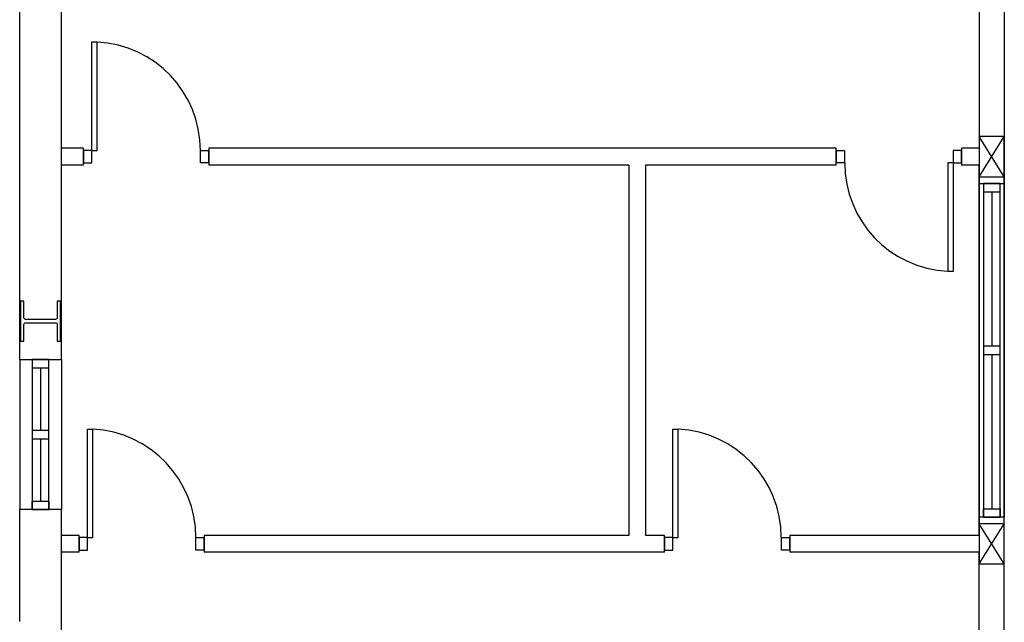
# Model space of a CAD drawing. Header units: millimetres. Extents: x -559 to 10735, y -2326 to 222.
# Tile 239 of 256: x 2386.77 to 2389.83, y -1787.56 to -1785.68. Entities that reach past the tile are written whole.
import ezdxf

# ---------------------------------------------------------------- set-up
doc = ezdxf.new("R2010")
doc.units = ezdxf.units.MM
doc.header["$LTSCALE"] = 4
doc.layers.add('Planta Baixa', color=251, linetype='Continuous')

# ---------------------------------------------------------------- blocks, each defined once
blk = doc.blocks.new('AUW01D3S-flat-5-flat-1')
at = {"color": 9}
for p, q in [((-0.075, 0), (-0.075, -2)), ((0.075, 0), (0.075, -2))]:
    blk.add_line(p, q, dxfattribs=at)
blk = doc.blocks.new('AUD18D1S-flat-15-flat-1')
at = {"color": 9}
for p, q in [((-0.075, 0), (0.075, 0)), ((0.075, -2), (-0.075, -2))]:
    blk.add_line(p, q, dxfattribs=at)
blk = doc.blocks.new('AUD19D1S-flat-15-flat-1')
at = {"color": 9}
for p, q in [((0, 0), (0, 0)), ((0, -2), (0, -2))]:
    blk.add_line(p, q, dxfattribs=at)
blk = doc.blocks.new('AUD37D1S-flat-41-flat-1')
at = {"color": 9}
for p, q in [((0.05, 0), (-0.05, 0)), ((-0.05, 0), (-0.05, -0.05)), ((0.05, -0.05), (0.05, 0)), ((-0.05, -0.05), (0.05, -0.05))]:
    blk.add_line(p, q, dxfattribs=at)
at = {"color": 9, "oblique": 36.8699, "width": 1.25, "flags": 3}
for p in [(-0.05, -0.05), (0, -0.05), (0.05, -0.05)]:
    blk.add_attdef('JAMBPT', p, '', height=0.00632, rotation=333.43495, dxfattribs=at)
at = {"color": 9, "width": 0.5, "flags": 3}
for p in [(0, -0.05), (0.05, -0.05)]:
    blk.add_attdef('JAMBPT', p, '', height=0.01, rotation=270, dxfattribs=at)
blk = doc.blocks.new('AUD37D1S-flat-40-flat-1')
at = {"color": 9}
for p, q in [((-0.05, 0.05), (0.05, 0.05)), ((-0.05, 0), (-0.05, 0.05)), ((0.05, 0), (-0.05, 0)), ((0.05, 0.05), (0.05, 0))]:
    blk.add_line(p, q, dxfattribs=at)
at = {"color": 9, "text_generation_flag": 4, "flags": 3}
for p, height, rotation, width in [((-0.05, 0.05), 0.00632, 26.56505, 1.25), ((0, 0.05), 0.01, 90, 0.5), ((0, 0.05), 0.00632, 26.56505, 1.25), ((0.05, 0.05), 0.01, 90, 0.5), ((0.05, 0.05), 0.00632, 26.56505, 1.25)]:
    blk.add_attdef('JAMBPT', p, '', height=height, rotation=rotation, dxfattribs=dict(at, width=width))
blk = doc.blocks.new('AUD40D1S-flat-10-flat-1')
at = {"color": 9}
for p, q in [((0.05, 1), (-0.05, 1)), ((-0.05, 1), (-0.05, -1)), ((0.05, -1), (0.05, 1)), ((-0.05, -1), (0.05, -1))]:
    blk.add_line(p, q, dxfattribs=at)
blk = doc.blocks.new('AUD40D1S-flat-9-flat-1')
at = {"color": 9}
for p, q in [((0.05, 1), (-0.05, 1)), ((-0.05, 1), (-0.05, -1)), ((0.05, -1), (0.05, 1)), ((-0.05, -1), (0.05, -1))]:
    blk.add_line(p, q, dxfattribs=at)
blk = doc.blocks.new('AUD37D1S-flat-39-flat-1')
at = {"color": 9}
for p, q in [((0.05, 0), (-0.05, 0)), ((-0.05, 0), (-0.05, -0.05)), ((0.05, -0.05), (0.05, 0)), ((-0.05, -0.05), (0.05, -0.05))]:
    blk.add_line(p, q, dxfattribs=at)
at = {"color": 9, "oblique": 36.8699, "width": 1.25, "flags": 3}
for p in [(-0.05, -0.05), (0, -0.05), (0.05, -0.05)]:
    blk.add_attdef('JAMBPT', p, '', height=0.00632, rotation=333.43495, dxfattribs=at)
at = {"color": 9, "width": 0.5, "flags": 3}
for p in [(0, -0.05), (0.05, -0.05)]:
    blk.add_attdef('JAMBPT', p, '', height=0.01, rotation=270, dxfattribs=at)
blk = doc.blocks.new('AUW01D1S-flat-14-flat-1')
at = {"color": 9}
blk.add_line((0, 0.4625), (0, -0.4625), dxfattribs=at)
blk = doc.blocks.new('AUW01D1S-flat-13-flat-1')
at = {"color": 9}
blk.add_line((0, 0.4625), (0, -0.4625), dxfattribs=at)
blk = doc.blocks.new('AUW01D3S-flat-1-flat-1')
at = {"color": 9}
for p, q in [((-0.125, 0), (-0.125, -0.9)), ((0.125, 0), (0.125, -0.9))]:
    blk.add_line(p, q, dxfattribs=at)
blk = doc.blocks.new('AUD18D1S-flat-11-flat-1')
at = {"color": 9}
for p, q in [((-0.125, 0), (0.125, 0)), ((0.125, -0.9), (-0.125, -0.9))]:
    blk.add_line(p, q, dxfattribs=at)
blk = doc.blocks.new('AUD19D1S-flat-11-flat-1')
at = {"color": 9}
for p, q in [((0, 0), (0, 0)), ((0, -0.9), (0, -0.9))]:
    blk.add_line(p, q, dxfattribs=at)
blk = doc.blocks.new('AUD37D1S-flat-25-flat-1')
at = {"color": 9}
for p, q in [((0.05, 0), (-0.05, 0)), ((-0.05, 0), (-0.05, -0.05)), ((0.05, -0.05), (0.05, 0)), ((-0.05, -0.05), (0.05, -0.05))]:
    blk.add_line(p, q, dxfattribs=at)
at = {"color": 9, "oblique": 36.8699, "width": 1.25, "flags": 3}
for p in [(-0.05, -0.05), (0, -0.05), (0.05, -0.05)]:
    blk.add_attdef('JAMBPT', p, '', height=0.00632, rotation=333.43495, dxfattribs=at)
at = {"color": 9, "width": 0.5, "flags": 3}
for p in [(0, -0.05), (0.05, -0.05)]:
    blk.add_attdef('JAMBPT', p, '', height=0.01, rotation=270, dxfattribs=at)
blk = doc.blocks.new('AUD37D1S-flat-24-flat-1')
at = {"color": 9}
for p, q in [((-0.05, 0.05), (0.05, 0.05)), ((-0.05, 0), (-0.05, 0.05)), ((0.05, 0), (-0.05, 0)), ((0.05, 0.05), (0.05, 0))]:
    blk.add_line(p, q, dxfattribs=at)
at = {"color": 9, "text_generation_flag": 4, "flags": 3}
for p, height, rotation, width in [((-0.05, 0.05), 0.00632, 26.56505, 1.25), ((0, 0.05), 0.01, 90, 0.5), ((0, 0.05), 0.00632, 26.56505, 1.25), ((0.05, 0.05), 0.01, 90, 0.5), ((0.05, 0.05), 0.00632, 26.56505, 1.25)]:
    blk.add_attdef('JAMBPT', p, '', height=height, rotation=rotation, dxfattribs=dict(at, width=width))
blk = doc.blocks.new('AUD40D1S-flat-2-flat-1')
at = {"color": 9}
for p, q in [((0.05, 0.45), (-0.05, 0.45)), ((-0.05, 0.45), (-0.05, -0.45)), ((0.05, -0.45), (0.05, 0.45)), ((-0.05, -0.45), (0.05, -0.45))]:
    blk.add_line(p, q, dxfattribs=at)
blk = doc.blocks.new('AUD40D1S-flat-1-flat-1')
at = {"color": 9}
for p, q in [((0.05, 0.45), (-0.05, 0.45)), ((-0.05, 0.45), (-0.05, -0.45)), ((0.05, -0.45), (0.05, 0.45)), ((-0.05, -0.45), (0.05, -0.45))]:
    blk.add_line(p, q, dxfattribs=at)
blk = doc.blocks.new('AUD37D1S-flat-23-flat-1')
at = {"color": 9}
for p, q in [((0.05, 0), (-0.05, 0)), ((-0.05, 0), (-0.05, -0.05)), ((0.05, -0.05), (0.05, 0)), ((-0.05, -0.05), (0.05, -0.05))]:
    blk.add_line(p, q, dxfattribs=at)
at = {"color": 9, "oblique": 36.8699, "width": 1.25, "flags": 3}
for p in [(-0.05, -0.05), (0, -0.05), (0.05, -0.05)]:
    blk.add_attdef('JAMBPT', p, '', height=0.00632, rotation=333.43495, dxfattribs=at)
at = {"color": 9, "width": 0.5, "flags": 3}
for p in [(0, -0.05), (0.05, -0.05)]:
    blk.add_attdef('JAMBPT', p, '', height=0.01, rotation=270, dxfattribs=at)
blk = doc.blocks.new('AUW01D1S-flat-2-flat-1')
at = {"color": 9}
blk.add_line((0, 0.1875), (0, -0.1875), dxfattribs=at)
blk = doc.blocks.new('AUW01D1S-flat-1-flat-1')
at = {"color": 9}
blk.add_line((0, 0.1875), (0, -0.1875), dxfattribs=at)
blk = doc.blocks.new('AUD18D1S-flat-8-flat-1')
at = {"color": 9}
for p, q in [((0, -0.05), (0, 0.05)), ((0.75, 0.05), (0.75, -0.05))]:
    blk.add_line(p, q, dxfattribs=at)
blk = doc.blocks.new('AUD19D1S-flat-8-flat-1')
at = {"color": 9}
for p, q in [((0, 0), (0, 0)), ((0.75, 0), (0.75, 0))]:
    blk.add_line(p, q, dxfattribs=at)
blk = doc.blocks.new('AUD37D1S-flat-18-flat-1')
at = {"color": 9}
for p, q in [((0, 0.0375), (0, -0.0375)), ((0.05, 0.0375), (0, 0.0375)), ((0.05, -0.0375), (0.05, 0.0375)), ((0, -0.0375), (0.05, -0.0375))]:
    blk.add_line(p, q, dxfattribs=at)
at = {"color": 9, "oblique": 22.61986, "width": 1.083333, "flags": 3}
for p in [(0.05, 0.0375), (0.05, 0), (0.05, -0.0375)]:
    blk.add_attdef('JAMBPT', p, '', height=0.00588, rotation=56.30993, dxfattribs=at)
at = {"color": 9, "width": 0.666667, "flags": 3}
for p in [(0.05, 0.0375), (0.05, 0)]:
    blk.add_attdef('JAMBPT', p, '', height=0.0075, dxfattribs=at)
blk = doc.blocks.new('AUD37D1S-flat-17-flat-1')
at = {"color": 9}
for p, q in [((-0.05, 0.0375), (0, 0.0375)), ((-0.05, -0.0375), (-0.05, 0.0375)), ((0, 0.0375), (0, -0.0375)), ((0, -0.0375), (-0.05, -0.0375))]:
    blk.add_line(p, q, dxfattribs=at)
at = {"color": 9, "text_generation_flag": 4, "flags": 3}
for p, height, rotation, width in [((-0.05, 0.0375), 0.00588, 123.69007, 1.083333), ((-0.05, 0.0375), 0.0075, 180, 0.666667), ((-0.05, 0), 0.0075, 180, 0.666667), ((-0.05, 0), 0.00588, 123.69007, 1.083333), ((-0.05, -0.0375), 0.00588, 123.69007, 1.083333)]:
    blk.add_attdef('JAMBPT', p, '', height=height, rotation=rotation, dxfattribs=dict(at, width=width))
blk = doc.blocks.new('AUD41D1S-flat-8-flat-1')
at = {"color": 9}
for p, q in [((-0.375, 0.0375), (-0.375, -0.0375)), ((0.375, -0.0375), (0.375, 0.0375))]:
    blk.add_line(p, q, dxfattribs=at)
blk = doc.blocks.new('AUD29D1S-flat-12-flat-1')
at = {"color": 9}
for p, q in [((-0.325, 0.65), (-0.2934, 0.65)), ((-0.325, 0), (-0.325, 0.65)), ((-0.2934, 0), (-0.2934, 0.65)), ((-0.325, 0), (-0.2934, 0))]:
    blk.add_line(p, q, dxfattribs=at)
blk.add_ellipse((-0.325, 0), major_axis=(-0.4596, 0.4596), ratio=1, start_param=3.926991, end_param=5.449157, dxfattribs=at)
blk = doc.blocks.new('AUD18D1S-flat-7-flat-1')
at = {"color": 9}
for p, q in [((0, -0.05), (0, 0.05)), ((0.75, 0.05), (0.75, -0.05))]:
    blk.add_line(p, q, dxfattribs=at)
blk = doc.blocks.new('AUD19D1S-flat-7-flat-1')
at = {"color": 9}
for p, q in [((0, 0), (0, 0)), ((0.75, 0), (0.75, 0))]:
    blk.add_line(p, q, dxfattribs=at)
blk = doc.blocks.new('AUD37D1S-flat-16-flat-1')
at = {"color": 9}
for p, q in [((0, 0.0375), (0, -0.0375)), ((0.05, 0.0375), (0, 0.0375)), ((0.05, -0.0375), (0.05, 0.0375)), ((0, -0.0375), (0.05, -0.0375))]:
    blk.add_line(p, q, dxfattribs=at)
at = {"color": 9, "oblique": 22.61986, "width": 1.083333, "flags": 3}
for p in [(0.05, 0.0375), (0.05, 0), (0.05, -0.0375)]:
    blk.add_attdef('JAMBPT', p, '', height=0.00588, rotation=56.30993, dxfattribs=at)
at = {"color": 9, "width": 0.666667, "flags": 3}
for p in [(0.05, 0.0375), (0.05, 0)]:
    blk.add_attdef('JAMBPT', p, '', height=0.0075, dxfattribs=at)
blk = doc.blocks.new('AUD37D1S-flat-15-flat-1')
at = {"color": 9}
for p, q in [((-0.05, 0.0375), (0, 0.0375)), ((-0.05, -0.0375), (-0.05, 0.0375)), ((0, 0.0375), (0, -0.0375)), ((0, -0.0375), (-0.05, -0.0375))]:
    blk.add_line(p, q, dxfattribs=at)
at = {"color": 9, "text_generation_flag": 4, "flags": 3}
for p, height, rotation, width in [((-0.05, 0.0375), 0.00588, 123.69007, 1.083333), ((-0.05, 0.0375), 0.0075, 180, 0.666667), ((-0.05, 0), 0.0075, 180, 0.666667), ((-0.05, 0), 0.00588, 123.69007, 1.083333), ((-0.05, -0.0375), 0.00588, 123.69007, 1.083333)]:
    blk.add_attdef('JAMBPT', p, '', height=height, rotation=rotation, dxfattribs=dict(at, width=width))
blk = doc.blocks.new('AUD41D1S-flat-7-flat-1')
at = {"color": 9}
for p, q in [((-0.375, 0.0375), (-0.375, -0.0375)), ((0.375, -0.0375), (0.375, 0.0375))]:
    blk.add_line(p, q, dxfattribs=at)
blk = doc.blocks.new('AUD29D1S-flat-11-flat-1')
at = {"color": 9}
for p, q in [((-0.325, 0.65), (-0.2934, 0.65)), ((-0.325, 0), (-0.325, 0.65)), ((-0.2934, 0), (-0.2934, 0.65)), ((-0.325, 0), (-0.2934, 0))]:
    blk.add_line(p, q, dxfattribs=at)
blk.add_ellipse((-0.325, 0), major_axis=(-0.4596, 0.4596), ratio=1, start_param=3.926991, end_param=5.449157, dxfattribs=at)
blk = doc.blocks.new('AUD18D1S-flat-6-flat-1')
at = {"color": 9}
for p, q in [((-0.75, -0.05), (-0.75, 0.05)), ((0, 0.05), (0, -0.05))]:
    blk.add_line(p, q, dxfattribs=at)
blk = doc.blocks.new('AUD19D1S-flat-6-flat-1')
at = {"color": 9}
for p, q in [((-0.75, 0), (-0.75, 0)), ((0, 0), (0, 0))]:
    blk.add_line(p, q, dxfattribs=at)
blk = doc.blocks.new('AUD37D1S-flat-14-flat-1')
at = {"color": 9}
for p, q in [((-0.05, 0.0375), (-0.05, -0.0375)), ((0, 0.0375), (-0.05, 0.0375)), ((0, -0.0375), (0, 0.0375)), ((-0.05, -0.0375), (0, -0.0375))]:
    blk.add_line(p, q, dxfattribs=at)
at = {"color": 9, "width": 0.666667, "flags": 3}
for p in [(-0.05, 0), (-0.05, -0.0375)]:
    blk.add_attdef('JAMBPT', p, '', height=0.0075, rotation=180, dxfattribs=at)
at = {"color": 9, "oblique": 22.61986, "width": 1.083333, "flags": 3}
for p in [(-0.05, 0.0375), (-0.05, 0), (-0.05, -0.0375)]:
    blk.add_attdef('JAMBPT', p, '', height=0.00588, rotation=236.30993, dxfattribs=at)
blk = doc.blocks.new('AUD37D1S-flat-13-flat-1')
at = {"color": 9}
for p, q in [((0, -0.0375), (0, 0.0375)), ((0, 0.0375), (0.05, 0.0375)), ((0.05, 0.0375), (0.05, -0.0375)), ((0.05, -0.0375), (0, -0.0375))]:
    blk.add_line(p, q, dxfattribs=at)
at = {"color": 9, "text_generation_flag": 4, "width": 1.083333, "flags": 3}
for p in [(0.05, 0.0375), (0.05, 0), (0.05, -0.0375)]:
    blk.add_attdef('JAMBPT', p, '', height=0.00588, rotation=303.69007, dxfattribs=at)
at = {"color": 9, "text_generation_flag": 4, "width": 0.666667, "flags": 3}
for p in [(0.05, 0), (0.05, -0.0375)]:
    blk.add_attdef('JAMBPT', p, '', height=0.0075, dxfattribs=at)
blk = doc.blocks.new('AUD41D1S-flat-6-flat-1')
at = {"color": 9}
for p, q in [((-0.375, 0.0375), (-0.375, -0.0375)), ((0.375, -0.0375), (0.375, 0.0375))]:
    blk.add_line(p, q, dxfattribs=at)
blk = doc.blocks.new('AUD29D1S-flat-10-flat-1')
at = {"color": 9}
for p, q in [((0.325, 0), (0.2934, 0)), ((0.2934, 0), (0.2934, -0.65)), ((0.325, 0), (0.325, -0.65)), ((0.325, -0.65), (0.2934, -0.65))]:
    blk.add_line(p, q, dxfattribs=at)
blk.add_ellipse((0.325, 0), major_axis=(0.4596, 0.4596), ratio=1, start_param=2.356194, end_param=3.878361, dxfattribs=at)
blk = doc.blocks.new('AUD18D1S-flat-5-flat-1')
at = {"color": 9}
for p, q in [((0, -0.05), (0, 0.05)), ((0.75, 0.05), (0.75, -0.05))]:
    blk.add_line(p, q, dxfattribs=at)
blk = doc.blocks.new('AUD19D1S-flat-5-flat-1')
at = {"color": 9}
for p, q in [((0, 0), (0, 0)), ((0.75, 0), (0.75, 0))]:
    blk.add_line(p, q, dxfattribs=at)
blk = doc.blocks.new('AUD37D1S-flat-12-flat-1')
at = {"color": 9}
for p, q in [((0, 0.0375), (0, -0.0375)), ((0.05, 0.0375), (0, 0.0375)), ((0.05, -0.0375), (0.05, 0.0375)), ((0, -0.0375), (0.05, -0.0375))]:
    blk.add_line(p, q, dxfattribs=at)
at = {"color": 9, "oblique": 22.61986, "width": 1.083333, "flags": 3}
for p in [(0.05, 0.0375), (0.05, 0), (0.05, -0.0375)]:
    blk.add_attdef('JAMBPT', p, '', height=0.00588, rotation=56.30993, dxfattribs=at)
at = {"color": 9, "width": 0.666667, "flags": 3}
for p in [(0.05, 0.0375), (0.05, 0)]:
    blk.add_attdef('JAMBPT', p, '', height=0.0075, dxfattribs=at)
blk = doc.blocks.new('AUD37D1S-flat-11-flat-1')
at = {"color": 9}
for p, q in [((-0.05, 0.0375), (0, 0.0375)), ((-0.05, -0.0375), (-0.05, 0.0375)), ((0, 0.0375), (0, -0.0375)), ((0, -0.0375), (-0.05, -0.0375))]:
    blk.add_line(p, q, dxfattribs=at)
at = {"color": 9, "text_generation_flag": 4, "flags": 3}
for p, height, rotation, width in [((-0.05, 0.0375), 0.00588, 123.69007, 1.083333), ((-0.05, 0.0375), 0.0075, 180, 0.666667), ((-0.05, 0), 0.0075, 180, 0.666667), ((-0.05, 0), 0.00588, 123.69007, 1.083333), ((-0.05, -0.0375), 0.00588, 123.69007, 1.083333)]:
    blk.add_attdef('JAMBPT', p, '', height=height, rotation=rotation, dxfattribs=dict(at, width=width))
blk = doc.blocks.new('AUD41D1S-flat-5-flat-1')
at = {"color": 9}
for p, q in [((-0.375, 0.0375), (-0.375, -0.0375)), ((0.375, -0.0375), (0.375, 0.0375))]:
    blk.add_line(p, q, dxfattribs=at)
blk = doc.blocks.new('AUD29D1S-flat-9-flat-1')
at = {"color": 9}
for p, q in [((-0.325, 0.65), (-0.2934, 0.65)), ((-0.325, 0), (-0.325, 0.65)), ((-0.2934, 0), (-0.2934, 0.65)), ((-0.325, 0), (-0.2934, 0))]:
    blk.add_line(p, q, dxfattribs=at)
blk.add_ellipse((-0.325, 0), major_axis=(-0.4596, 0.4596), ratio=1, start_param=3.926991, end_param=5.449157, dxfattribs=at)

msp = doc.modelspace()

# ---------------------------------------------------------------- linework, layer by layer
at = {"layer": 'Planta Baixa'}
for p, q in [((2386.7684, -1786.7413), (2386.7684, -1783.9601)), ((2386.7684, -1786.7413), (2386.7684, -1783.9601)), ((2386.8982, -1786.7413), (2386.8982, -1784.09)), ((2386.8982, -1786.7413), (2386.8982, -1784.09)), ((2389.7547, -1785.4922), (2389.7547, -1786.6219)), ((2389.7547, -1785.4922), (2389.7547, -1786.6219)), ((2389.8326, -1785.4922), (2389.8326, -1786.6219)), ((2389.8326, -1785.4922), (2389.8326, -1786.6219)), ((2389.8326, -1786.1726), (2389.7547, -1786.048)), ((2389.7547, -1786.1726), (2389.8326, -1786.048)), ((2389.8326, -1786.1726), (2389.7547, -1786.048)), ((2389.7547, -1786.1726), (2389.8326, -1786.048)), ((2386.9671, -1786.0843), (2386.8982, -1786.0843)), ((2386.9671, -1786.0843), (2386.8982, -1786.0843)), ((2389.3098, -1786.0843), (2387.3566, -1786.0843)), ((2389.3098, -1786.0843), (2387.3566, -1786.0843)), ((2389.7547, -1786.0843), (2389.6993, -1786.0843)), ((2389.7547, -1786.0843), (2389.6993, -1786.0843)), ((2386.9671, -1786.1363), (2386.8982, -1786.1363)), ((2386.9671, -1786.1363), (2386.8982, -1786.1363)), ((2388.6641, -1786.1363), (2387.3566, -1786.1363)), ((2388.6641, -1786.1363), (2387.3566, -1786.1363)), ((2388.6641, -1786.1363), (2388.6641, -1787.2892)), ((2388.6641, -1786.1363), (2388.6641, -1787.2892)), ((2388.716, -1786.1363), (2388.716, -1787.2892)), ((2389.3098, -1786.1363), (2388.716, -1786.1363)), ((2388.716, -1786.1363), (2388.716, -1787.2892)), ((2389.3098, -1786.1363), (2388.716, -1786.1363)), ((2389.7547, -1786.1363), (2389.6993, -1786.1363)), ((2389.7547, -1786.1363), (2389.6993, -1786.1363)), ((2389.7547, -1787.2892), (2389.7547, -1786.1363)), ((2389.7547, -1787.2892), (2389.7547, -1786.1363)), ((2389.8326, -1787.6528), (2389.8326, -1786.1648)), ((2389.8326, -1787.6528), (2389.8326, -1786.1648)), ((2389.7547, -1786.6219), (2389.7547, -1787.2892)), ((2389.7547, -1786.6219), (2389.7547, -1787.2892)), ((2386.7684, -1787.5567), (2386.7684, -1787.2087)), ((2386.7684, -1787.5567), (2386.7684, -1787.2087)), ((2386.8982, -1787.5567), (2386.8982, -1787.2087)), ((2386.8982, -1787.5567), (2386.8982, -1787.2087)), ((2389.8326, -1787.3775), (2389.7547, -1787.2529)), ((2389.7547, -1787.3775), (2389.8326, -1787.2529)), ((2389.8326, -1787.3775), (2389.7547, -1787.2529)), ((2389.7547, -1787.3775), (2389.8326, -1787.2529)), ((2386.9534, -1787.2892), (2386.8982, -1787.2892)), ((2386.9534, -1787.2892), (2386.8982, -1787.2892)), ((2388.6641, -1787.2892), (2387.3429, -1787.2892)), ((2388.6641, -1787.2892), (2387.3429, -1787.2892)), ((2388.7752, -1787.2892), (2388.716, -1787.2892)), ((2388.7752, -1787.2892), (2388.716, -1787.2892)), ((2389.7547, -1787.2892), (2389.1647, -1787.2892)), ((2389.7547, -1787.2892), (2389.1647, -1787.2892)), ((2389.7547, -1787.2892), (2389.7547, -1787.3412)), ((2389.7547, -1787.2892), (2389.7547, -1787.3412)), ((2386.9534, -1787.3412), (2386.8982, -1787.3412)), ((2386.8982, -1788.5098), (2386.8982, -1787.3412)), ((2386.9534, -1787.3412), (2386.8982, -1787.3412)), ((2386.8982, -1788.5098), (2386.8982, -1787.3412)), ((2388.7752, -1787.3412), (2387.3429, -1787.3412)), ((2388.7752, -1787.3412), (2387.3429, -1787.3412)), ((2389.7547, -1787.3412), (2389.1647, -1787.3412)), ((2389.7547, -1787.3412), (2389.1647, -1787.3412)), ((2389.7547, -1787.6528), (2389.7547, -1787.3412)), ((2389.7547, -1787.6528), (2389.7547, -1787.3412)), ((2389.8326, -1787.6528), (2389.8326, -1787.3411)), ((2389.8326, -1787.6528), (2389.8326, -1787.3411))]:
    msp.add_line(p, q, dxfattribs=at)
for points in [[(2389.7547, -1786.1726), (2389.8326, -1786.1726), (2389.8326, -1786.048), (2389.7547, -1786.048)], [(2389.7547, -1786.1726), (2389.8326, -1786.1726), (2389.8326, -1786.048), (2389.7547, -1786.048)], [(2389.7547, -1787.3775), (2389.8326, -1787.3775), (2389.8326, -1787.2529), (2389.7547, -1787.2529)], [(2389.7547, -1787.3775), (2389.8326, -1787.3775), (2389.8326, -1787.2529), (2389.7547, -1787.2529)]]:
    msp.add_lwpolyline(points, close=True, dxfattribs=at)
msp.add_lwpolyline([(2386.771, -1786.6842), (2386.7814, -1786.6842), (2386.7814, -1786.6323, -0.414214), (2386.7866, -1786.6271), (2386.88, -1786.6271, -0.414214), (2386.8852, -1786.6323), (2386.8852, -1786.6842), (2386.8956, -1786.6842), (2386.8956, -1786.5595), (2386.8852, -1786.5595), (2386.8852, -1786.6115, -0.414214), (2386.88, -1786.6167), (2386.7866, -1786.6167, -0.414214), (2386.7814, -1786.6115), (2386.7814, -1786.5595), (2386.771, -1786.5595)], format="xyb", close=True, dxfattribs=at)
msp.add_lwpolyline([(2386.771, -1786.6842), (2386.7814, -1786.6842), (2386.7814, -1786.6323, -0.414214), (2386.7866, -1786.6271), (2386.88, -1786.6271, -0.414214), (2386.8852, -1786.6323), (2386.8852, -1786.6842), (2386.8956, -1786.6842), (2386.8956, -1786.5595), (2386.8852, -1786.5595), (2386.8852, -1786.6115, -0.414214), (2386.88, -1786.6167), (2386.7866, -1786.6167, -0.414214), (2386.7814, -1786.6115), (2386.7814, -1786.5595), (2386.771, -1786.5595)], format="xyb", close=True, dxfattribs=at)

# ---------------------------------------------------------------- block references
at = {"layer": 'Planta Baixa', "xscale": 0.5193635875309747, "yscale": 0.5193635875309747, "zscale": 0.5193635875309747}
for name, p in [('AUD29D1S-flat-11-flat-1', (2387.1619, -1786.0908)), ('AUD29D1S-flat-11-flat-1', (2387.1619, -1786.0908)), ('AUD18D1S-flat-7-flat-1', (2386.9671, -1786.1103)), ('AUD18D1S-flat-7-flat-1', (2386.9671, -1786.1103)), ('AUD18D1S-flat-6-flat-1', (2389.6993, -1786.1103)), ('AUD18D1S-flat-6-flat-1', (2389.6993, -1786.1103)), ('AUD37D1S-flat-16-flat-1', (2386.9671, -1786.1103)), ('AUD41D1S-flat-7-flat-1', (2387.1619, -1786.1103)), ('AUD37D1S-flat-16-flat-1', (2386.9671, -1786.1103)), ('AUD41D1S-flat-7-flat-1', (2387.1619, -1786.1103)), ('AUD19D1S-flat-7-flat-1', (2386.9671, -1786.1103)), ('AUD19D1S-flat-7-flat-1', (2386.9671, -1786.1103)), ('AUD37D1S-flat-15-flat-1', (2387.3566, -1786.1103)), ('AUD37D1S-flat-15-flat-1', (2387.3566, -1786.1103)), ('AUD37D1S-flat-13-flat-1', (2389.3098, -1786.1103)), ('AUD41D1S-flat-6-flat-1', (2389.5046, -1786.1103)), ('AUD37D1S-flat-13-flat-1', (2389.3098, -1786.1103)), ('AUD41D1S-flat-6-flat-1', (2389.5046, -1786.1103)), ('AUD19D1S-flat-6-flat-1', (2389.6993, -1786.1103)), ('AUD19D1S-flat-6-flat-1', (2389.6993, -1786.1103)), ('AUD37D1S-flat-14-flat-1', (2389.6993, -1786.1103)), ('AUD37D1S-flat-14-flat-1', (2389.6993, -1786.1103)), ('AUD29D1S-flat-10-flat-1', (2389.5046, -1786.1298)), ('AUD29D1S-flat-10-flat-1', (2389.5046, -1786.1298)), ('AUW01D3S-flat-5-flat-1', (2389.7937, -1786.1934)), ('AUD18D1S-flat-15-flat-1', (2389.7937, -1786.1934)), ('AUW01D3S-flat-5-flat-1', (2389.7937, -1786.1934)), ('AUD18D1S-flat-15-flat-1', (2389.7937, -1786.1934)), ('AUD37D1S-flat-41-flat-1', (2389.7937, -1786.1934)), ('AUD40D1S-flat-10-flat-1', (2389.7937, -1786.7128)), ('AUD40D1S-flat-9-flat-1', (2389.7937, -1786.7128)), ('AUD37D1S-flat-41-flat-1', (2389.7937, -1786.1934)), ('AUD40D1S-flat-10-flat-1', (2389.7937, -1786.7128)), ('AUD40D1S-flat-9-flat-1', (2389.7937, -1786.7128)), ('AUW01D1S-flat-14-flat-1', (2389.7937, -1786.4596)), ('AUW01D1S-flat-14-flat-1', (2389.7937, -1786.4596)), ('AUD19D1S-flat-15-flat-1', (2389.7937, -1786.6219)), ('AUD19D1S-flat-15-flat-1', (2389.7937, -1786.6219)), ('AUD37D1S-flat-39-flat-1', (2389.7937, -1786.6998)), ('AUD37D1S-flat-39-flat-1', (2389.7937, -1786.6998)), ('AUW01D1S-flat-13-flat-1', (2389.7937, -1786.9659)), ('AUW01D1S-flat-13-flat-1', (2389.7937, -1786.9659)), ('AUW01D3S-flat-1-flat-1', (2386.8333, -1786.7413)), ('AUD18D1S-flat-11-flat-1', (2386.8333, -1786.7413)), ('AUW01D3S-flat-1-flat-1', (2386.8333, -1786.7413)), ('AUD18D1S-flat-11-flat-1', (2386.8333, -1786.7413)), ('AUD37D1S-flat-25-flat-1', (2386.8333, -1786.7413)), ('AUD40D1S-flat-2-flat-1', (2386.8333, -1786.975)), ('AUD40D1S-flat-1-flat-1', (2386.8333, -1786.975)), ('AUD37D1S-flat-25-flat-1', (2386.8333, -1786.7413)), ('AUD40D1S-flat-2-flat-1', (2386.8333, -1786.975)), ('AUD40D1S-flat-1-flat-1', (2386.8333, -1786.975)), ('AUD19D1S-flat-11-flat-1', (2386.8333, -1786.7413)), ('AUD19D1S-flat-11-flat-1', (2386.8333, -1786.7413)), ('AUW01D1S-flat-2-flat-1', (2386.8333, -1786.8647)), ('AUW01D1S-flat-2-flat-1', (2386.8333, -1786.8647)), ('AUD37D1S-flat-23-flat-1', (2386.8333, -1786.962)), ('AUD37D1S-flat-23-flat-1', (2386.8333, -1786.962)), ('AUD29D1S-flat-12-flat-1', (2387.1481, -1787.2957)), ('AUD29D1S-flat-12-flat-1', (2387.1481, -1787.2957)), ('AUD29D1S-flat-9-flat-1', (2388.9699, -1787.2957)), ('AUD29D1S-flat-9-flat-1', (2388.9699, -1787.2957)), ('AUW01D1S-flat-1-flat-1', (2386.8333, -1787.0854)), ('AUW01D1S-flat-1-flat-1', (2386.8333, -1787.0854)), ('AUD37D1S-flat-24-flat-1', (2386.8333, -1787.2087)), ('AUD37D1S-flat-24-flat-1', (2386.8333, -1787.2087)), ('AUD37D1S-flat-40-flat-1', (2389.7937, -1787.2321)), ('AUD37D1S-flat-40-flat-1', (2389.7937, -1787.2321)), ('AUD18D1S-flat-8-flat-1', (2386.9534, -1787.3152)), ('AUD18D1S-flat-8-flat-1', (2386.9534, -1787.3152)), ('AUD37D1S-flat-18-flat-1', (2386.9534, -1787.3152)), ('AUD41D1S-flat-8-flat-1', (2387.1481, -1787.3152)), ('AUD37D1S-flat-18-flat-1', (2386.9534, -1787.3152)), ('AUD41D1S-flat-8-flat-1', (2387.1481, -1787.3152)), ('AUD37D1S-flat-17-flat-1', (2387.3429, -1787.3152)), ('AUD37D1S-flat-17-flat-1', (2387.3429, -1787.3152)), ('AUD18D1S-flat-5-flat-1', (2388.7752, -1787.3152)), ('AUD18D1S-flat-5-flat-1', (2388.7752, -1787.3152)), ('AUD37D1S-flat-12-flat-1', (2388.7752, -1787.3152)), ('AUD41D1S-flat-5-flat-1', (2388.9699, -1787.3152)), ('AUD37D1S-flat-12-flat-1', (2388.7752, -1787.3152)), ('AUD41D1S-flat-5-flat-1', (2388.9699, -1787.3152)), ('AUD37D1S-flat-11-flat-1', (2389.1647, -1787.3152)), ('AUD37D1S-flat-11-flat-1', (2389.1647, -1787.3152)), ('AUD19D1S-flat-8-flat-1', (2386.9534, -1787.3152)), ('AUD19D1S-flat-8-flat-1', (2386.9534, -1787.3152)), ('AUD19D1S-flat-5-flat-1', (2388.7752, -1787.3152)), ('AUD19D1S-flat-5-flat-1', (2388.7752, -1787.3152))]:
    msp.add_blockref(name, p, dxfattribs=at)

doc.saveas('drawing.dxf')
